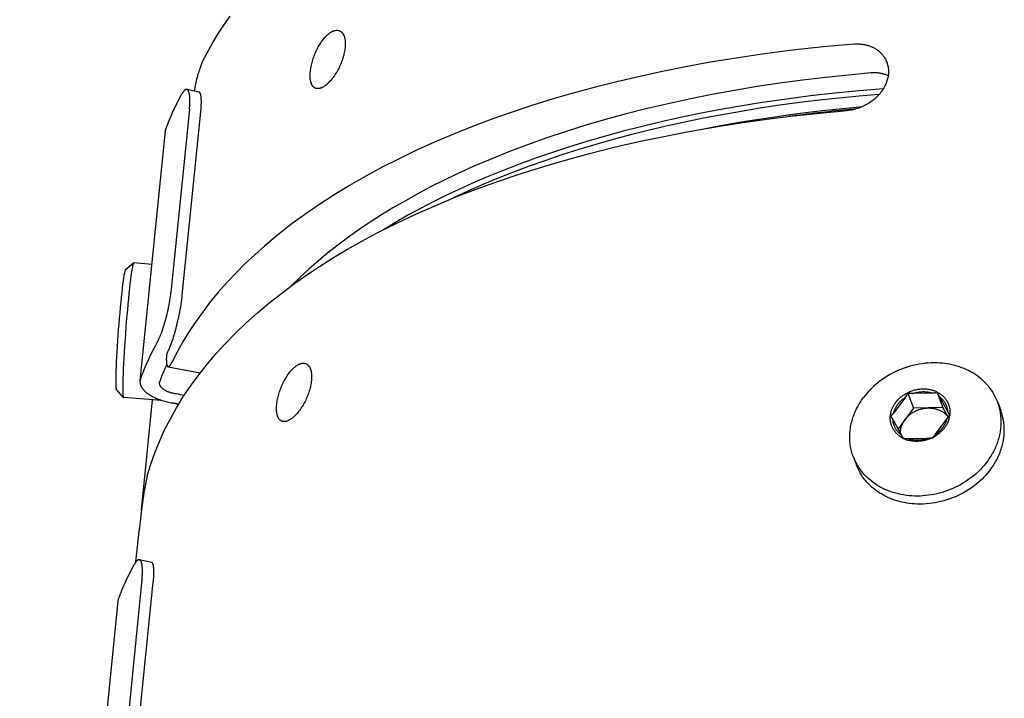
# Model space of a CAD drawing. Extents: x 0 to 1189, y 0 to 841.
# Tile 39 of 77: x 270 to 311, y 167 to 195. Entities that reach past the tile are written whole.
import ezdxf

# ---------------------------------------------------------------- set-up
doc = ezdxf.new("R2010")
doc.units = 0
doc.header["$LTSCALE"] = 65.395
doc.layers.add('mg_3d_BL7', color=7, linetype='CONTINUOUS')

# ---------------------------------------------------------------- blocks, each defined once
blk = doc.blocks.new('MG_3D_BL7', base_point=(391.459, 121.842))
at = {"layer": 'mg_3d_BL7', "color": 2, "linetype": 'CONTINUOUS'}
for p, q in [((277.823, 192.39), (277.31, 192.504)), ((277.42, 191.68), (276.653, 184.088)), ((277.123, 183.978), (277.89, 191.57)), ((275.382, 180.428), (276.428, 190.781)), ((275.103, 185.307), (274.76, 185.012)), ((275.108, 185.309), (275.103, 185.307)), ((275.108, 185.309), (275.108, 185.309)), ((275.87, 185.251), (275.108, 185.309)), ((276.532, 181.003), (277.869, 180.757)), ((274.68, 179.728), (274.386, 180.071)), ((274.68, 179.728), (274.685, 179.725)), ((276.261, 179.606), (274.685, 179.725)), ((276.883, 179.876), (276.855, 179.881)), ((307.11, 179.748), (306.625, 179.098)), ((307.209, 179.91), (307.444, 179.285)), ((308.251, 179.914), (307.412, 179.896)), ((308.429, 179.937), (308.664, 179.312)), ((308.497, 179.809), (308.477, 179.846)), ((308.519, 179.771), (308.497, 179.809)), ((308.883, 179.121), (308.519, 179.771)), ((275.429, 175.061), (275.891, 179.634)), ((276.763, 179.49), (276.735, 179.494)), ((307.444, 179.285), (306.805, 178.426)), ((308.664, 179.312), (307.444, 179.285)), ((308.886, 178.916), (308.664, 179.312)), ((310.94, 179.534), (311.066, 179.199)), ((308.361, 178.206), (308.846, 178.858)), ((308.898, 179.095), (308.883, 179.121)), ((306.584, 178.819), (306.945, 178.176)), ((306.997, 178.086), (307.003, 178.076)), ((307.224, 178.032), (308.063, 178.051)), ((304.95, 177.28), (305.076, 176.945)), ((275.203, 172.921), (275.342, 174.295)), ((275.853, 172.892), (275.341, 173.006)), ((275.45, 172.183), (271.65, 134.568)), ((272.12, 134.457), (275.92, 172.072)), ((270.38, 130.907), (274.459, 171.283))]:
    blk.add_line(p, q, dxfattribs=at)
for points in [[(277.952, 193.629), (278.155, 194.026), (278.373, 194.416), (278.603, 194.798), (278.847, 195.173), (279.102, 195.539)], [(282.433, 193.245), (282.439, 193.299), (282.447, 193.353), (282.456, 193.406), (282.466, 193.46), (282.477, 193.513), (282.49, 193.566), (282.504, 193.622), (282.52, 193.678), (282.537, 193.734), (282.555, 193.79), (282.574, 193.845), (282.594, 193.9), (282.615, 193.954), (282.638, 194.008), (282.661, 194.062), (282.686, 194.115), (282.711, 194.168), (282.738, 194.22), (282.764, 194.269), (282.791, 194.317), (282.82, 194.364), (282.849, 194.411), (282.88, 194.457), (282.911, 194.503), (282.936, 194.537), (282.962, 194.571), (282.988, 194.604), (283.015, 194.636), (283.043, 194.668), (283.072, 194.698), (283.101, 194.728), (283.127, 194.753), (283.153, 194.777), (283.18, 194.8), (283.208, 194.822), (283.236, 194.843), (283.266, 194.863), (283.296, 194.882), (283.315, 194.893), (283.335, 194.903), (283.355, 194.913), (283.375, 194.922), (283.395, 194.93), (283.416, 194.937), (283.438, 194.944), (283.459, 194.949), (283.481, 194.952), (283.5, 194.955), (283.518, 194.956), (283.537, 194.956), (283.555, 194.955), (283.574, 194.954), (283.592, 194.951), (283.61, 194.947), (283.628, 194.941), (283.645, 194.935)], [(283.645, 194.935), (283.656, 194.93), (283.666, 194.925), (283.677, 194.919), (283.687, 194.912), (283.697, 194.905), (283.707, 194.898), (283.717, 194.89), (283.726, 194.882), (283.735, 194.874), (283.743, 194.865), (283.752, 194.856), (283.76, 194.847), (283.768, 194.837), (283.776, 194.826), (283.783, 194.815), (283.79, 194.804), (283.797, 194.792), (283.804, 194.781), (283.81, 194.769), (283.815, 194.757), (283.821, 194.745), (283.826, 194.733), (283.831, 194.72), (283.835, 194.708), (283.84, 194.695), (283.846, 194.677), (283.851, 194.658), (283.856, 194.64), (283.86, 194.621), (283.864, 194.602), (283.868, 194.583), (283.871, 194.564), (283.873, 194.545), (283.876, 194.526), (283.878, 194.507), (283.879, 194.487), (283.881, 194.462), (283.882, 194.437), (283.883, 194.412), (283.883, 194.387), (283.882, 194.362), (283.882, 194.336), (283.881, 194.311), (283.879, 194.286), (283.877, 194.261), (283.875, 194.236)], [(304.969, 194.386), (303.7, 194.267), (302.434, 194.127), (301.17, 193.963), (299.909, 193.775), (298.95, 193.615), (297.994, 193.44), (297.041, 193.25), (296.091, 193.045), (295.144, 192.824), (294.258, 192.6), (293.375, 192.361), (292.497, 192.107), (291.623, 191.836), (290.755, 191.548), (289.954, 191.265), (289.159, 190.966), (288.37, 190.651), (287.588, 190.318), (286.814, 189.969), (286.11, 189.631), (285.415, 189.277), (284.728, 188.907), (284.051, 188.519), (283.385, 188.112), (282.789, 187.725), (282.204, 187.322), (281.631, 186.902), (281.071, 186.465), (280.527, 186.009), (280.125, 185.651), (279.733, 185.283), (279.352, 184.903), (278.984, 184.512), (278.627, 184.109), (278.285, 183.694), (277.984, 183.303), (277.696, 182.902), (277.423, 182.492), (277.164, 182.072), (276.922, 181.643), (276.697, 181.206)], [(304.969, 194.386), (305.01, 194.388), (305.051, 194.39), (305.092, 194.391), (305.133, 194.392), (305.174, 194.391), (305.215, 194.389), (305.255, 194.386), (305.296, 194.381), (305.337, 194.376), (305.377, 194.37), (305.412, 194.364), (305.447, 194.357), (305.482, 194.349), (305.516, 194.34), (305.55, 194.331), (305.584, 194.32), (305.618, 194.309), (305.651, 194.297), (305.684, 194.284), (305.717, 194.27), (305.749, 194.256), (305.779, 194.241), (305.809, 194.225), (305.839, 194.209), (305.868, 194.192), (305.897, 194.174), (305.925, 194.155), (305.953, 194.135), (305.98, 194.115), (306.006, 194.094), (306.032, 194.072), (306.057, 194.049), (306.081, 194.026), (306.105, 194.003), (306.127, 193.979), (306.149, 193.954), (306.17, 193.928), (306.19, 193.902), (306.209, 193.876), (306.228, 193.848), (306.246, 193.821), (306.263, 193.793), (306.279, 193.764)], [(283.875, 194.236), (283.868, 194.182), (283.861, 194.129), (283.851, 194.076), (283.841, 194.023), (283.829, 193.97), (283.816, 193.917), (283.8, 193.861), (283.784, 193.806), (283.766, 193.751), (283.747, 193.696), (283.727, 193.642), (283.705, 193.588), (283.683, 193.534), (283.659, 193.481), (283.634, 193.428), (283.608, 193.375), (283.581, 193.323), (283.553, 193.272), (283.526, 193.224), (283.497, 193.177), (283.468, 193.13), (283.437, 193.084), (283.406, 193.038), (283.373, 192.993), (283.343, 192.954), (283.312, 192.916), (283.28, 192.878), (283.247, 192.841), (283.213, 192.805), (283.178, 192.77), (283.152, 192.745), (283.126, 192.721), (283.099, 192.698), (283.071, 192.676), (283.042, 192.655), (283.013, 192.635), (282.983, 192.616), (282.96, 192.603), (282.937, 192.59), (282.914, 192.579), (282.89, 192.568), (282.868, 192.56), (282.846, 192.553), (282.824, 192.546), (282.801, 192.542), (282.784, 192.539), (282.766, 192.537), (282.749, 192.536), (282.731, 192.536), (282.713, 192.537), (282.696, 192.54), (282.678, 192.543), (282.661, 192.547), (282.645, 192.553)], [(277.952, 193.629), (277.938, 193.599), (277.924, 193.568), (277.911, 193.537), (277.899, 193.507), (277.886, 193.475), (277.875, 193.444), (277.863, 193.413), (277.844, 193.357), (277.825, 193.301), (277.807, 193.245), (277.79, 193.189), (277.774, 193.132), (277.755, 193.063), (277.736, 192.994), (277.719, 192.925), (277.702, 192.856), (277.685, 192.786), (277.669, 192.717), (277.654, 192.647), (277.639, 192.577), (277.625, 192.507), (277.611, 192.437)], [(306.279, 193.764), (306.298, 193.726), (306.316, 193.686), (306.333, 193.647), (306.348, 193.606), (306.361, 193.565), (306.373, 193.523), (306.383, 193.481), (306.391, 193.439), (306.398, 193.395), (306.403, 193.35), (306.406, 193.306), (306.408, 193.262), (306.408, 193.217), (306.406, 193.173), (306.403, 193.128), (306.398, 193.084), (306.391, 193.038), (306.382, 192.992), (306.372, 192.946), (306.36, 192.901), (306.347, 192.856), (306.332, 192.812), (306.315, 192.768), (306.297, 192.725), (306.274, 192.674), (306.249, 192.624), (306.222, 192.575), (306.194, 192.526), (306.164, 192.479), (306.132, 192.433), (306.098, 192.387), (306.062, 192.341), (306.024, 192.296), (305.985, 192.253), (305.944, 192.21), (305.902, 192.169), (305.859, 192.13), (305.814, 192.091), (305.768, 192.054), (305.721, 192.018), (305.673, 191.984), (305.624, 191.951), (305.574, 191.919), (305.523, 191.889), (305.472, 191.86), (305.415, 191.831), (305.358, 191.803), (305.3, 191.778), (305.241, 191.754), (305.182, 191.732), (305.122, 191.712), (305.061, 191.693), (305, 191.677), (304.939, 191.662), (304.877, 191.65), (304.815, 191.639), (304.753, 191.631), (304.69, 191.625)], [(305.696, 193.187), (304.746, 193.101), (303.798, 193.001), (302.851, 192.887), (301.905, 192.76), (300.962, 192.618), (300.021, 192.461), (299.083, 192.289), (298.148, 192.102), (297.273, 191.912), (296.401, 191.707), (295.533, 191.488), (294.67, 191.253), (293.855, 191.015), (293.045, 190.762), (292.239, 190.494), (291.44, 190.21), (290.693, 189.927), (289.953, 189.629), (289.219, 189.315), (288.492, 188.985), (287.955, 188.727), (287.422, 188.459), (286.895, 188.18), (286.374, 187.891), (285.859, 187.591), (285.387, 187.302), (284.921, 187.003), (284.462, 186.694), (284.011, 186.374), (283.567, 186.043), (283.165, 185.726), (282.77, 185.4), (282.385, 185.063), (282.009, 184.715), (281.643, 184.358)], [(282.645, 192.553), (282.635, 192.557), (282.626, 192.562), (282.616, 192.567), (282.607, 192.572), (282.598, 192.578), (282.59, 192.584), (282.581, 192.591), (282.573, 192.598), (282.565, 192.605), (282.557, 192.612), (282.55, 192.62), (282.543, 192.628), (282.536, 192.636), (282.528, 192.646), (282.52, 192.657), (282.513, 192.668), (282.507, 192.679), (282.5, 192.69), (282.494, 192.701), (282.489, 192.713), (282.484, 192.725), (282.479, 192.736), (282.474, 192.748), (282.47, 192.761), (282.465, 192.773), (282.462, 192.785), (282.456, 192.803), (282.451, 192.822), (282.447, 192.841), (282.443, 192.859), (282.44, 192.878), (282.436, 192.897), (282.434, 192.916), (282.431, 192.935), (282.43, 192.954), (282.428, 192.973), (282.427, 192.992), (282.425, 193.017), (282.424, 193.042), (282.424, 193.068), (282.424, 193.093), (282.425, 193.118), (282.426, 193.144), (282.427, 193.169), (282.429, 193.194), (282.431, 193.22), (282.433, 193.245)], [(306.396, 193.071), (306.373, 193.081), (306.35, 193.091), (306.327, 193.1), (306.304, 193.109), (306.28, 193.118), (306.256, 193.126), (306.233, 193.133), (306.209, 193.14), (306.184, 193.147), (306.16, 193.153), (306.136, 193.159), (306.111, 193.164), (306.087, 193.169), (306.062, 193.173), (306.036, 193.177), (306.01, 193.181), (305.984, 193.184), (305.958, 193.187), (305.932, 193.189), (305.905, 193.19), (305.879, 193.192), (305.853, 193.192), (305.827, 193.193), (305.801, 193.192), (305.774, 193.192), (305.748, 193.191), (305.722, 193.189), (305.696, 193.187)], [(277.31, 192.504), (277.307, 192.505), (277.303, 192.505), (277.3, 192.505), (277.296, 192.505), (277.293, 192.505), (277.289, 192.505), (277.286, 192.505), (277.282, 192.504), (277.279, 192.503), (277.275, 192.503), (277.272, 192.502), (277.268, 192.5), (277.265, 192.499), (277.26, 192.497), (277.256, 192.495), (277.252, 192.493), (277.248, 192.491), (277.244, 192.489), (277.24, 192.486), (277.236, 192.483), (277.233, 192.481), (277.229, 192.478), (277.225, 192.475), (277.222, 192.472), (277.218, 192.469), (277.215, 192.465), (277.209, 192.46), (277.203, 192.454), (277.197, 192.448), (277.192, 192.442), (277.187, 192.436), (277.181, 192.43), (277.176, 192.423), (277.171, 192.417), (277.166, 192.41), (277.161, 192.404), (277.155, 192.394), (277.148, 192.385), (277.142, 192.375), (277.135, 192.365), (277.129, 192.355), (277.123, 192.345), (277.117, 192.335), (277.112, 192.325), (277.106, 192.315)], [(277.42, 191.68), (277.424, 191.721), (277.428, 191.762), (277.431, 191.803), (277.434, 191.845), (277.436, 191.886), (277.438, 191.927), (277.439, 191.968), (277.44, 192.009), (277.44, 192.035), (277.44, 192.061), (277.439, 192.086), (277.439, 192.112), (277.438, 192.138), (277.436, 192.163), (277.434, 192.189), (277.432, 192.215), (277.429, 192.241), (277.426, 192.266), (277.423, 192.286), (277.419, 192.305), (277.416, 192.324), (277.412, 192.343), (277.407, 192.362), (277.404, 192.373), (277.401, 192.383), (277.398, 192.394), (277.394, 192.404), (277.39, 192.414), (277.386, 192.424), (277.381, 192.435), (277.378, 192.441), (277.375, 192.446), (277.372, 192.452), (277.368, 192.458), (277.364, 192.463), (277.36, 192.468), (277.356, 192.473), (277.352, 192.478), (277.347, 192.483), (277.343, 192.487), (277.338, 192.491), (277.333, 192.495), (277.328, 192.498), (277.322, 192.5), (277.316, 192.502), (277.31, 192.504)], [(277.89, 191.57), (277.894, 191.617), (277.899, 191.664), (277.902, 191.711), (277.906, 191.758), (277.909, 191.805), (277.911, 191.852), (277.912, 191.899), (277.913, 191.934), (277.914, 191.969), (277.914, 192.003), (277.913, 192.038), (277.913, 192.062), (277.912, 192.085), (277.911, 192.109), (277.909, 192.132), (277.907, 192.156), (277.906, 192.176), (277.903, 192.195), (277.901, 192.214), (277.898, 192.233), (277.895, 192.252), (277.893, 192.262), (277.891, 192.272), (277.889, 192.282), (277.886, 192.292), (277.883, 192.303), (277.88, 192.313), (277.876, 192.324), (277.874, 192.329), (277.872, 192.334), (277.87, 192.34), (277.867, 192.345), (277.865, 192.35), (277.862, 192.356), (277.859, 192.361), (277.856, 192.365), (277.853, 192.37), (277.849, 192.374), (277.845, 192.378), (277.841, 192.381), (277.837, 192.384), (277.833, 192.387), (277.828, 192.389), (277.823, 192.39)], [(306.197, 192.532), (305.19, 192.448), (304.183, 192.349), (303.179, 192.235), (302.176, 192.106), (301.175, 191.96), (300.176, 191.798), (299.375, 191.656), (298.576, 191.502), (297.779, 191.337), (296.984, 191.16), (296.193, 190.971), (295.404, 190.77), (294.619, 190.555), (293.9, 190.347), (293.185, 190.126), (292.473, 189.894), (291.766, 189.65), (291.063, 189.392), (290.364, 189.121), (289.672, 188.837), (289.129, 188.602), (288.59, 188.358), (288.056, 188.105), (287.526, 187.842), (287.002, 187.569), (286.483, 187.286), (285.971, 186.992), (285.465, 186.687)], [(276.451, 190.877), (276.484, 190.969), (276.519, 191.06), (276.554, 191.151), (276.59, 191.241), (276.632, 191.341), (276.674, 191.441), (276.718, 191.54), (276.763, 191.639), (276.809, 191.737), (276.856, 191.835), (276.904, 191.932), (276.953, 192.029), (277.003, 192.125), (277.054, 192.22), (277.106, 192.315)], [(306.023, 192.298), (305.196, 192.228), (304.369, 192.147), (303.544, 192.057), (302.72, 191.955), (301.897, 191.844), (301.075, 191.721), (300.295, 191.594), (299.516, 191.456), (298.74, 191.308), (297.965, 191.15), (297.193, 190.98), (296.424, 190.798), (295.704, 190.618), (294.988, 190.426), (294.274, 190.224), (293.563, 190.01), (292.856, 189.785), (292.153, 189.547), (291.506, 189.316), (290.862, 189.075), (290.224, 188.821), (289.59, 188.557), (288.961, 188.28), (288.338, 187.99)], [(275.67, 176.479), (275.817, 176.964), (275.985, 177.442), (276.174, 177.912), (276.391, 178.387), (276.627, 178.853), (276.883, 179.308), (277.176, 179.781), (277.488, 180.242), (277.817, 180.691), (278.164, 181.127), (278.526, 181.551), (278.901, 181.963), (279.333, 182.403), (279.778, 182.829), (280.237, 183.24), (280.709, 183.636), (281.192, 184.019), (281.685, 184.389), (282.244, 184.784), (282.813, 185.164), (283.392, 185.529), (283.98, 185.879), (284.575, 186.216), (285.179, 186.539), (285.987, 186.947), (286.805, 187.333), (287.633, 187.698), (288.469, 188.044), (289.313, 188.37), (290.239, 188.705), (291.172, 189.019), (292.112, 189.314), (293.057, 189.589), (294.007, 189.847), (295.031, 190.103), (296.059, 190.339), (297.091, 190.557), (298.127, 190.757), (299.167, 190.939), (300.267, 191.112), (301.37, 191.267), (302.475, 191.404), (303.582, 191.523), (304.69, 191.625)], [(298.684, 190.857), (299.221, 190.961), (299.759, 191.06), (300.298, 191.154), (300.856, 191.246), (301.415, 191.332), (301.975, 191.414), (302.535, 191.49), (303.096, 191.562), (303.658, 191.628), (304.22, 191.69), (304.782, 191.747), (305.345, 191.799)], [(276.428, 190.781), (276.429, 190.786), (276.43, 190.792), (276.43, 190.797), (276.431, 190.802), (276.432, 190.808), (276.433, 190.813), (276.434, 190.819), (276.435, 190.824), (276.436, 190.83), (276.438, 190.835), (276.439, 190.84), (276.441, 190.846), (276.442, 190.851), (276.444, 190.856), (276.445, 190.862), (276.447, 190.867), (276.449, 190.872), (276.451, 190.877)], [(274.76, 185.012), (274.755, 185.006), (274.751, 184.999), (274.749, 184.991), (274.741, 184.97), (274.735, 184.948), (274.727, 184.916), (274.72, 184.883), (274.704, 184.797), (274.687, 184.69), (274.668, 184.564), (274.648, 184.411), (274.63, 184.257), (274.609, 184.073), (274.589, 183.888), (274.568, 183.679), (274.548, 183.47), (274.527, 183.244), (274.508, 183.018), (274.488, 182.784), (274.47, 182.549), (274.453, 182.315), (274.437, 182.08), (274.422, 181.854), (274.408, 181.627), (274.396, 181.418), (274.386, 181.208), (274.378, 181.022), (274.37, 180.837), (274.366, 180.682), (274.363, 180.528), (274.362, 180.4), (274.363, 180.292), (274.366, 180.204), (274.368, 180.171), (274.371, 180.138), (274.374, 180.116), (274.377, 180.093), (274.379, 180.085), (274.382, 180.078), (274.386, 180.071)], [(275.085, 185.27), (275.072, 185.227), (275.062, 185.184), (275.053, 185.14), (275.034, 185.031), (275.016, 184.922), (274.995, 184.773), (274.976, 184.624), (274.953, 184.44), (274.932, 184.255), (274.91, 184.042), (274.888, 183.829), (274.865, 183.594), (274.844, 183.358), (274.815, 183.022), (274.787, 182.686), (274.762, 182.35), (274.727, 181.846), (274.712, 181.605), (274.698, 181.364), (274.686, 181.142), (274.676, 180.92), (274.667, 180.725), (274.66, 180.53), (274.656, 180.368), (274.653, 180.206), (274.653, 180.073), (274.654, 179.96), (274.658, 179.868), (274.66, 179.833), (274.663, 179.798), (274.666, 179.775), (274.671, 179.752), (274.673, 179.743), (274.676, 179.735), (274.68, 179.728)], [(275.103, 185.307), (275.102, 185.306), (275.102, 185.306), (275.101, 185.305), (275.1, 185.304), (275.1, 185.304), (275.099, 185.303), (275.099, 185.303), (275.098, 185.302), (275.098, 185.301), (275.098, 185.301), (275.097, 185.3), (275.097, 185.299), (275.096, 185.298), (275.096, 185.298), (275.096, 185.297), (275.095, 185.296), (275.095, 185.296), (275.094, 185.295), (275.094, 185.294), (275.093, 185.292), (275.092, 185.29), (275.091, 185.288), (275.091, 185.286), (275.09, 185.284), (275.089, 185.282), (275.088, 185.28), (275.087, 185.278), (275.087, 185.276), (275.086, 185.274), (275.085, 185.272), (275.085, 185.27)], [(276.06, 181.962), (276.083, 182.005), (276.104, 182.047), (276.125, 182.091), (276.145, 182.134), (276.169, 182.188), (276.191, 182.242), (276.213, 182.297), (276.235, 182.351), (276.268, 182.44), (276.299, 182.529), (276.329, 182.619), (276.358, 182.709), (276.386, 182.799), (276.413, 182.89), (276.441, 182.991), (276.468, 183.092), (276.493, 183.193), (276.518, 183.295), (276.54, 183.397), (276.562, 183.5), (276.578, 183.583), (276.594, 183.667), (276.608, 183.751), (276.621, 183.835), (276.633, 183.919), (276.644, 184.004), (276.653, 184.088)], [(276.618, 181.845), (276.636, 181.888), (276.654, 181.932), (276.671, 181.976), (276.687, 182.02), (276.713, 182.092), (276.738, 182.166), (276.761, 182.239), (276.789, 182.329), (276.815, 182.419), (276.841, 182.51), (276.865, 182.6), (276.888, 182.691), (276.911, 182.782), (276.94, 182.904), (276.967, 183.025), (276.993, 183.147), (277.017, 183.27), (277.04, 183.393), (277.056, 183.49), (277.072, 183.587), (277.087, 183.685), (277.1, 183.782), (277.112, 183.88), (277.123, 183.978)], [(275.405, 180.525), (275.438, 180.616), (275.473, 180.707), (275.508, 180.798), (275.544, 180.889), (275.586, 180.989), (275.629, 181.088), (275.672, 181.187), (275.717, 181.286), (275.763, 181.384), (275.81, 181.482), (275.858, 181.579), (275.907, 181.676), (275.957, 181.772), (276.008, 181.867), (276.06, 181.962)], [(276.466, 181.487), (276.465, 181.459), (276.463, 181.43), (276.463, 181.401), (276.462, 181.372), (276.461, 181.344), (276.461, 181.315), (276.462, 181.286), (276.462, 181.266), (276.463, 181.245), (276.464, 181.225), (276.465, 181.204), (276.466, 181.19), (276.467, 181.177), (276.468, 181.163), (276.47, 181.149), (276.471, 181.136), (276.473, 181.124), (276.475, 181.113), (276.477, 181.102), (276.479, 181.092), (276.481, 181.081), (276.483, 181.075), (276.484, 181.069), (276.486, 181.063), (276.488, 181.058), (276.49, 181.052), (276.492, 181.046), (276.495, 181.04), (276.496, 181.037), (276.498, 181.034), (276.5, 181.031), (276.501, 181.028), (276.503, 181.025), (276.505, 181.022), (276.508, 181.019), (276.51, 181.017), (276.512, 181.014), (276.515, 181.012), (276.517, 181.01), (276.52, 181.008), (276.523, 181.006), (276.525, 181.005), (276.529, 181.004), (276.532, 181.003)], [(276.532, 181.003), (276.534, 181.003), (276.537, 181.003), (276.539, 181.003), (276.541, 181.003), (276.544, 181.003), (276.546, 181.004), (276.549, 181.005), (276.551, 181.005), (276.554, 181.006), (276.556, 181.007), (276.558, 181.008), (276.561, 181.009), (276.563, 181.011), (276.565, 181.012), (276.569, 181.014), (276.572, 181.017), (276.576, 181.019), (276.579, 181.022), (276.582, 181.025), (276.585, 181.028), (276.588, 181.031), (276.591, 181.034), (276.594, 181.037), (276.596, 181.04), (276.599, 181.043), (276.602, 181.046), (276.604, 181.049), (276.61, 181.057), (276.616, 181.065), (276.622, 181.073), (276.628, 181.081), (276.633, 181.089), (276.638, 181.098), (276.644, 181.106), (276.649, 181.114), (276.655, 181.126), (276.662, 181.137), (276.668, 181.148), (276.674, 181.159), (276.68, 181.171), (276.686, 181.182), (276.692, 181.194), (276.697, 181.206)], [(281.039, 179.441), (281.045, 179.495), (281.052, 179.549), (281.061, 179.603), (281.071, 179.656), (281.083, 179.709), (281.095, 179.762), (281.11, 179.819), (281.125, 179.875), (281.142, 179.931), (281.16, 179.986), (281.179, 180.041), (281.2, 180.096), (281.221, 180.151), (281.243, 180.205), (281.267, 180.258), (281.291, 180.312), (281.317, 180.364), (281.344, 180.416), (281.37, 180.465), (281.397, 180.513), (281.425, 180.561), (281.455, 180.608), (281.485, 180.654), (281.517, 180.699), (281.541, 180.733), (281.567, 180.767), (281.593, 180.8), (281.62, 180.832), (281.648, 180.864), (281.677, 180.895), (281.707, 180.925), (281.732, 180.949), (281.759, 180.973), (281.786, 180.996), (281.813, 181.018), (281.842, 181.039), (281.871, 181.059), (281.901, 181.078), (281.92, 181.089), (281.94, 181.1), (281.96, 181.109), (281.98, 181.118), (282.001, 181.127), (282.022, 181.134), (282.043, 181.14), (282.065, 181.145), (282.087, 181.149), (282.105, 181.151), (282.124, 181.152), (282.142, 181.152), (282.161, 181.152), (282.179, 181.15), (282.198, 181.147), (282.215, 181.143), (282.233, 181.138), (282.25, 181.131)], [(282.25, 181.131), (282.261, 181.126), (282.272, 181.121), (282.282, 181.115), (282.293, 181.109), (282.303, 181.102), (282.313, 181.094), (282.322, 181.087), (282.331, 181.079), (282.34, 181.07), (282.349, 181.062), (282.357, 181.053), (282.365, 181.043), (282.373, 181.033), (282.381, 181.022), (282.389, 181.011), (282.396, 181), (282.403, 180.989), (282.409, 180.977), (282.415, 180.965), (282.421, 180.953), (282.426, 180.941), (282.432, 180.929), (282.436, 180.916), (282.441, 180.904), (282.445, 180.891), (282.451, 180.873), (282.456, 180.855), (282.461, 180.836), (282.466, 180.817), (282.47, 180.798), (282.473, 180.779), (282.476, 180.76), (282.479, 180.741), (282.481, 180.722), (282.483, 180.703), (282.485, 180.684), (282.486, 180.659), (282.488, 180.633), (282.488, 180.608), (282.488, 180.583), (282.488, 180.558), (282.487, 180.533), (282.486, 180.508), (282.484, 180.482), (282.482, 180.457), (282.48, 180.432)], [(310.94, 179.534), (310.905, 179.621), (310.867, 179.707), (310.825, 179.791), (310.779, 179.873), (310.73, 179.953), (310.678, 180.032), (310.623, 180.108), (310.565, 180.182), (310.502, 180.256), (310.436, 180.327), (310.368, 180.395), (310.297, 180.461), (310.223, 180.523), (310.147, 180.583), (310.069, 180.64), (309.989, 180.694), (309.903, 180.748), (309.816, 180.798), (309.726, 180.845), (309.635, 180.888), (309.542, 180.929), (309.448, 180.966), (309.353, 181), (309.257, 181.031), (309.155, 181.06), (309.052, 181.085), (308.949, 181.107), (308.844, 181.126), (308.74, 181.141), (308.634, 181.153), (308.529, 181.161), (308.423, 181.167), (308.298, 181.169), (308.173, 181.166), (308.048, 181.16), (307.924, 181.149), (307.8, 181.134), (307.676, 181.114), (307.554, 181.091), (307.43, 181.062), (307.307, 181.03), (307.186, 180.994), (307.065, 180.954), (306.947, 180.909), (306.829, 180.861), (306.714, 180.809), (306.601, 180.753), (306.49, 180.694), (306.381, 180.631), (306.274, 180.564), (306.17, 180.494), (306.068, 180.42), (305.968, 180.343), (305.886, 180.274), (305.806, 180.203), (305.727, 180.13), (305.652, 180.054), (305.578, 179.976), (305.508, 179.896), (305.44, 179.813), (305.374, 179.728)], [(275.382, 180.428), (275.383, 180.433), (275.384, 180.439), (275.384, 180.444), (275.385, 180.45), (275.386, 180.455), (275.387, 180.461), (275.388, 180.466), (275.389, 180.471), (275.391, 180.477), (275.392, 180.482), (275.393, 180.488), (275.395, 180.493), (275.396, 180.498), (275.398, 180.504), (275.399, 180.509), (275.401, 180.514), (275.403, 180.519), (275.405, 180.525)], [(276.735, 179.494), (276.679, 179.503), (276.623, 179.513), (276.568, 179.524), (276.512, 179.536), (276.457, 179.549), (276.402, 179.564), (276.347, 179.579), (276.293, 179.595), (276.239, 179.613), (276.185, 179.632), (276.146, 179.646), (276.107, 179.661), (276.069, 179.677), (276.03, 179.694), (275.992, 179.711), (275.955, 179.729), (275.918, 179.748), (275.881, 179.767), (275.845, 179.788), (275.809, 179.809), (275.774, 179.831), (275.74, 179.854), (275.711, 179.875), (275.683, 179.896), (275.655, 179.918), (275.628, 179.941), (275.602, 179.964), (275.576, 179.989), (275.558, 180.007), (275.54, 180.027), (275.523, 180.047), (275.506, 180.067), (275.49, 180.088), (275.474, 180.11), (275.46, 180.132), (275.448, 180.152), (275.437, 180.172), (275.427, 180.193), (275.417, 180.214), (275.409, 180.236), (275.401, 180.258), (275.395, 180.28), (275.39, 180.301), (275.386, 180.322), (275.383, 180.343), (275.381, 180.364), (275.381, 180.385), (275.381, 180.407), (275.382, 180.428)], [(276.855, 179.881), (276.827, 179.885), (276.799, 179.89), (276.771, 179.896), (276.743, 179.902), (276.716, 179.908), (276.688, 179.915), (276.661, 179.923), (276.634, 179.931), (276.607, 179.94), (276.58, 179.949), (276.56, 179.957), (276.541, 179.964), (276.521, 179.972), (276.502, 179.98), (276.483, 179.989), (276.465, 179.998), (276.446, 180.007), (276.428, 180.017), (276.41, 180.027), (276.392, 180.038), (276.374, 180.049), (276.357, 180.061), (276.343, 180.071), (276.329, 180.081), (276.315, 180.092), (276.301, 180.104), (276.288, 180.116), (276.275, 180.128), (276.266, 180.137), (276.257, 180.147), (276.248, 180.157), (276.24, 180.167), (276.232, 180.178), (276.224, 180.188), (276.217, 180.2), (276.211, 180.209), (276.206, 180.22), (276.2, 180.23), (276.196, 180.241), (276.191, 180.251), (276.188, 180.262), (276.185, 180.274), (276.182, 180.284), (276.18, 180.294), (276.179, 180.305), (276.178, 180.316), (276.177, 180.326), (276.178, 180.337), (276.178, 180.347)], [(276.178, 180.347), (276.179, 180.35), (276.179, 180.353), (276.179, 180.356), (276.18, 180.358), (276.18, 180.361), (276.181, 180.364), (276.181, 180.367), (276.182, 180.369), (276.182, 180.372), (276.183, 180.375), (276.184, 180.377), (276.185, 180.38), (276.185, 180.383), (276.186, 180.385), (276.187, 180.388), (276.188, 180.391), (276.189, 180.393), (276.19, 180.396)], [(282.48, 180.432), (282.474, 180.379), (282.466, 180.325), (282.457, 180.272), (282.446, 180.219), (282.434, 180.166), (282.421, 180.114), (282.406, 180.058), (282.389, 180.002), (282.371, 179.947), (282.352, 179.892), (282.332, 179.838), (282.311, 179.784), (282.288, 179.73), (282.265, 179.677), (282.24, 179.624), (282.214, 179.572), (282.187, 179.52), (282.159, 179.469), (282.131, 179.42), (282.103, 179.373), (282.073, 179.326), (282.043, 179.28), (282.011, 179.234), (281.978, 179.19), (281.948, 179.15), (281.917, 179.112), (281.885, 179.074), (281.853, 179.037), (281.819, 179.001), (281.784, 178.966), (281.758, 178.942), (281.731, 178.918), (281.704, 178.895), (281.676, 178.872), (281.648, 178.851), (281.619, 178.831), (281.589, 178.812), (281.566, 178.799), (281.543, 178.787), (281.519, 178.775), (281.495, 178.765), (281.474, 178.756), (281.452, 178.749), (281.43, 178.743), (281.407, 178.738), (281.389, 178.735), (281.372, 178.733), (281.354, 178.732), (281.336, 178.733), (281.319, 178.734), (281.301, 178.736), (281.284, 178.739), (281.267, 178.744), (281.251, 178.749)], [(306.707, 179.523), (306.732, 179.555), (306.757, 179.585), (306.783, 179.615), (306.811, 179.645), (306.839, 179.673), (306.868, 179.701), (306.897, 179.728), (306.928, 179.754), (306.959, 179.779), (306.991, 179.803), (307.024, 179.827), (307.057, 179.849), (307.095, 179.873), (307.134, 179.896), (307.173, 179.918), (307.213, 179.938), (307.254, 179.958), (307.295, 179.976), (307.337, 179.992), (307.379, 180.008), (307.422, 180.022), (307.465, 180.035), (307.508, 180.047), (307.548, 180.056), (307.588, 180.064), (307.628, 180.072), (307.669, 180.078), (307.709, 180.083), (307.75, 180.086), (307.79, 180.089), (307.83, 180.091), (307.871, 180.091), (307.911, 180.09), (307.951, 180.088), (307.991, 180.085), (308.03, 180.081), (308.068, 180.075), (308.106, 180.069), (308.144, 180.061), (308.181, 180.052), (308.219, 180.042), (308.256, 180.031), (308.292, 180.019), (308.328, 180.005), (308.364, 179.991), (308.399, 179.975), (308.434, 179.958)], [(304.95, 177.28), (304.929, 177.339), (304.909, 177.397), (304.892, 177.457), (304.875, 177.517), (304.861, 177.577), (304.848, 177.638), (304.837, 177.699), (304.827, 177.761), (304.819, 177.822), (304.813, 177.884), (304.808, 177.947), (304.805, 178.011), (304.803, 178.074), (304.804, 178.138), (304.806, 178.201), (304.809, 178.264), (304.815, 178.327), (304.821, 178.39), (304.83, 178.453), (304.84, 178.516), (304.852, 178.58), (304.866, 178.644), (304.881, 178.708), (304.898, 178.771), (304.916, 178.834), (304.936, 178.897), (304.958, 178.959), (304.98, 179.02), (305.005, 179.081), (305.031, 179.141), (305.059, 179.203), (305.089, 179.265), (305.12, 179.326), (305.152, 179.386), (305.186, 179.445), (305.221, 179.503), (305.258, 179.561), (305.295, 179.618), (305.334, 179.673), (305.374, 179.728)], [(306.625, 179.098), (306.632, 179.121), (306.639, 179.143), (306.646, 179.165), (306.654, 179.187), (306.663, 179.208), (306.672, 179.23), (306.681, 179.251), (306.691, 179.272), (306.701, 179.293), (306.712, 179.314), (306.724, 179.334), (306.735, 179.355), (306.747, 179.375), (306.76, 179.394), (306.773, 179.414), (306.786, 179.433), (306.8, 179.452), (306.816, 179.473), (306.833, 179.494), (306.849, 179.514), (306.867, 179.534), (306.884, 179.553), (306.903, 179.572), (306.921, 179.591), (306.94, 179.609), (306.959, 179.627), (306.979, 179.644), (306.999, 179.661), (307.019, 179.678), (307.04, 179.694), (307.061, 179.71), (307.082, 179.725), (307.103, 179.74)], [(307.209, 179.91), (307.206, 179.903), (307.202, 179.895), (307.198, 179.887), (307.194, 179.88), (307.19, 179.872), (307.186, 179.865), (307.181, 179.855), (307.175, 179.846), (307.17, 179.837), (307.164, 179.828), (307.158, 179.819), (307.153, 179.81), (307.147, 179.801), (307.141, 179.792), (307.135, 179.783), (307.129, 179.774), (307.122, 179.766), (307.116, 179.757), (307.11, 179.748)], [(307.412, 179.896), (307.4, 179.896), (307.387, 179.895), (307.374, 179.895), (307.362, 179.896), (307.353, 179.896), (307.345, 179.896), (307.336, 179.896), (307.328, 179.896), (307.319, 179.897), (307.31, 179.897), (307.302, 179.898), (307.293, 179.898), (307.285, 179.899), (307.276, 179.9), (307.268, 179.901), (307.26, 179.902), (307.251, 179.903), (307.243, 179.904), (307.234, 179.905), (307.226, 179.907), (307.218, 179.909), (307.209, 179.91)], [(307.412, 179.896), (307.439, 179.905), (307.466, 179.914), (307.494, 179.922), (307.521, 179.93), (307.549, 179.937), (307.577, 179.943), (307.605, 179.949), (307.633, 179.954), (307.662, 179.959), (307.69, 179.963), (307.718, 179.966), (307.747, 179.969), (307.776, 179.971), (307.804, 179.973), (307.833, 179.974), (307.859, 179.974), (307.885, 179.974), (307.911, 179.973), (307.937, 179.972), (307.962, 179.97), (307.988, 179.968), (308.014, 179.965), (308.04, 179.961), (308.065, 179.957), (308.091, 179.953), (308.116, 179.948), (308.141, 179.942), (308.166, 179.936), (308.191, 179.929), (308.216, 179.922), (308.24, 179.914)], [(308.429, 179.937), (308.423, 179.935), (308.417, 179.933), (308.411, 179.932), (308.405, 179.93), (308.399, 179.929), (308.393, 179.928), (308.387, 179.927), (308.381, 179.925), (308.375, 179.924), (308.369, 179.923), (308.363, 179.923), (308.357, 179.922), (308.351, 179.921), (308.345, 179.92), (308.339, 179.92), (308.328, 179.919), (308.317, 179.918), (308.306, 179.917), (308.295, 179.916), (308.284, 179.915), (308.273, 179.915), (308.262, 179.914), (308.251, 179.914)], [(308.477, 179.846), (308.458, 179.882), (308.448, 179.9), (308.438, 179.919), (308.429, 179.937)], [(308.434, 179.958), (308.458, 179.945), (308.483, 179.931), (308.507, 179.917), (308.531, 179.901), (308.554, 179.886), (308.577, 179.869), (308.6, 179.852), (308.622, 179.834), (308.644, 179.816), (308.665, 179.797), (308.685, 179.778), (308.704, 179.758), (308.723, 179.738), (308.741, 179.718), (308.758, 179.697), (308.775, 179.675), (308.792, 179.653), (308.807, 179.631), (308.822, 179.608), (308.836, 179.585), (308.85, 179.561), (308.862, 179.537), (308.874, 179.513), (308.885, 179.488), (308.896, 179.463), (308.905, 179.438), (308.914, 179.413), (308.922, 179.387), (308.93, 179.361), (308.936, 179.335), (308.942, 179.308), (308.947, 179.282), (308.951, 179.255), (308.955, 179.228), (308.957, 179.2), (308.959, 179.173), (308.96, 179.145), (308.96, 179.118), (308.96, 179.09), (308.958, 179.063), (308.956, 179.035), (308.953, 179.008), (308.949, 178.981), (308.945, 178.954)], [(308.869, 179.147), (308.867, 179.167), (308.865, 179.187), (308.862, 179.207), (308.859, 179.227), (308.855, 179.247), (308.851, 179.267), (308.847, 179.287), (308.842, 179.307), (308.836, 179.326), (308.83, 179.346), (308.823, 179.365), (308.817, 179.384), (308.809, 179.403), (308.801, 179.422), (308.793, 179.44), (308.784, 179.459), (308.775, 179.477), (308.765, 179.495), (308.755, 179.513), (308.744, 179.531), (308.732, 179.548), (308.721, 179.565), (308.709, 179.582), (308.696, 179.598), (308.683, 179.615), (308.67, 179.631), (308.656, 179.646), (308.642, 179.661), (308.628, 179.676), (308.613, 179.691), (308.598, 179.705), (308.583, 179.719), (308.567, 179.732), (308.551, 179.746), (308.535, 179.758), (308.519, 179.771)], [(276.967, 179.445), (276.957, 179.448), (276.947, 179.45), (276.938, 179.453), (276.928, 179.456), (276.916, 179.459), (276.904, 179.462), (276.891, 179.465), (276.879, 179.468), (276.867, 179.47), (276.855, 179.473), (276.843, 179.476), (276.831, 179.478), (276.818, 179.48), (276.806, 179.483)], [(281.251, 178.749), (281.241, 178.754), (281.231, 178.758), (281.222, 178.763), (281.213, 178.769), (281.204, 178.774), (281.195, 178.781), (281.187, 178.787), (281.178, 178.794), (281.17, 178.801), (281.163, 178.809), (281.155, 178.816), (281.148, 178.824), (281.141, 178.833), (281.133, 178.843), (281.126, 178.853), (281.119, 178.864), (281.112, 178.875), (281.106, 178.886), (281.1, 178.898), (281.094, 178.909), (281.089, 178.921), (281.084, 178.933), (281.079, 178.945), (281.075, 178.957), (281.071, 178.969), (281.067, 178.981), (281.062, 179), (281.057, 179.018), (281.052, 179.037), (281.049, 179.056), (281.045, 179.074), (281.042, 179.093), (281.039, 179.112), (281.037, 179.131), (281.035, 179.15), (281.033, 179.169), (281.032, 179.188), (281.031, 179.213), (281.03, 179.239), (281.03, 179.264), (281.03, 179.289), (281.03, 179.315), (281.031, 179.34), (281.032, 179.365), (281.034, 179.391), (281.036, 179.416), (281.039, 179.441)], [(306.483, 178.915), (306.484, 178.936), (306.485, 178.958), (306.487, 178.979), (306.49, 179), (306.493, 179.021), (306.496, 179.042), (306.5, 179.063), (306.504, 179.084), (306.509, 179.105), (306.514, 179.126), (306.52, 179.147), (306.526, 179.167), (306.532, 179.188), (306.539, 179.208), (306.546, 179.228), (306.554, 179.249), (306.563, 179.27), (306.572, 179.291), (306.581, 179.311), (306.591, 179.332), (306.601, 179.352), (306.611, 179.372), (306.622, 179.391), (306.633, 179.411), (306.645, 179.43), (306.656, 179.449), (306.669, 179.468), (306.681, 179.486), (306.694, 179.505), (306.707, 179.523)], [(307.093, 178.813), (307.111, 178.837), (307.13, 178.861), (307.15, 178.884), (307.171, 178.906), (307.192, 178.928), (307.213, 178.95), (307.236, 178.971), (307.259, 178.991), (307.282, 179.011), (307.306, 179.03), (307.33, 179.049), (307.355, 179.067), (307.381, 179.085), (307.406, 179.101), (307.433, 179.118), (307.459, 179.133), (307.486, 179.148), (307.514, 179.162), (307.542, 179.176), (307.57, 179.189), (307.599, 179.202), (307.628, 179.213), (307.658, 179.224), (307.687, 179.234), (307.717, 179.244), (307.747, 179.253), (307.777, 179.261), (307.808, 179.268), (307.838, 179.275), (307.869, 179.28), (307.9, 179.285), (307.93, 179.29), (307.961, 179.293), (307.992, 179.296), (308.023, 179.297), (308.054, 179.299)], [(308.054, 179.299), (308.08, 179.299), (308.106, 179.299), (308.132, 179.298), (308.158, 179.296), (308.184, 179.294), (308.209, 179.292), (308.235, 179.288), (308.261, 179.284), (308.287, 179.28), (308.312, 179.275), (308.338, 179.269), (308.363, 179.263), (308.388, 179.256), (308.413, 179.249), (308.438, 179.241), (308.462, 179.232), (308.487, 179.223), (308.511, 179.213), (308.534, 179.203), (308.555, 179.193), (308.576, 179.182), (308.597, 179.171), (308.617, 179.159), (308.637, 179.147), (308.656, 179.135), (308.675, 179.122), (308.694, 179.108), (308.713, 179.094), (308.731, 179.08), (308.748, 179.065), (308.765, 179.05), (308.781, 179.035), (308.797, 179.019), (308.813, 179.002), (308.828, 178.986), (308.842, 178.969), (308.856, 178.951), (308.87, 178.933), (308.883, 178.915)], [(306.889, 178.117), (306.87, 178.131), (306.851, 178.145), (306.833, 178.159), (306.815, 178.174), (306.797, 178.189), (306.779, 178.205), (306.762, 178.221), (306.746, 178.238), (306.729, 178.255), (306.713, 178.272), (306.698, 178.29), (306.683, 178.308), (306.668, 178.327), (306.654, 178.346), (306.64, 178.365), (306.627, 178.385), (306.615, 178.405), (306.603, 178.425), (306.591, 178.446), (306.58, 178.466), (306.569, 178.488), (306.559, 178.511), (306.55, 178.533), (306.541, 178.556), (306.532, 178.579), (306.525, 178.602), (306.518, 178.626), (306.511, 178.649), (306.506, 178.673), (306.5, 178.697), (306.496, 178.721), (306.492, 178.745), (306.489, 178.77), (306.486, 178.794), (306.484, 178.818), (306.483, 178.842), (306.482, 178.867), (306.482, 178.891), (306.483, 178.915)], [(306.625, 179.098), (306.618, 179.089), (306.611, 179.079), (306.604, 179.07), (306.597, 179.061), (306.589, 179.052), (306.582, 179.042), (306.574, 179.033), (306.566, 179.024), (306.563, 179.02), (306.559, 179.016), (306.555, 179.012), (306.551, 179.007), (306.547, 179.003), (306.543, 178.999), (306.539, 178.995), (306.535, 178.991), (306.531, 178.987), (306.527, 178.983), (306.523, 178.98), (306.519, 178.976), (306.514, 178.972), (306.51, 178.969), (306.505, 178.965)], [(306.505, 178.965), (306.513, 178.95), (306.521, 178.936), (306.529, 178.921), (306.54, 178.9), (306.551, 178.88), (306.562, 178.86), (306.584, 178.819)], [(308.664, 178.494), (308.674, 178.508), (308.684, 178.522), (308.693, 178.535), (308.703, 178.55), (308.712, 178.564), (308.721, 178.578), (308.729, 178.592), (308.738, 178.606), (308.746, 178.621), (308.753, 178.635), (308.761, 178.65), (308.768, 178.664), (308.776, 178.679), (308.783, 178.694), (308.789, 178.709), (308.796, 178.724), (308.802, 178.739), (308.808, 178.755), (308.814, 178.77), (308.819, 178.785), (308.824, 178.801), (308.829, 178.817), (308.834, 178.832), (308.838, 178.848)], [(308.846, 178.858), (308.853, 178.868), (308.86, 178.878), (308.867, 178.888), (308.872, 178.895), (308.877, 178.902), (308.882, 178.91), (308.887, 178.917), (308.892, 178.925), (308.897, 178.932), (308.902, 178.94), (308.907, 178.948), (308.911, 178.955), (308.916, 178.963), (308.92, 178.971), (308.924, 178.979), (308.929, 178.986), (308.933, 178.994), (308.937, 179.002), (308.941, 179.01), (308.944, 179.019)], [(308.944, 179.019), (308.941, 179.024), (308.938, 179.029), (308.935, 179.034), (308.931, 179.039), (308.928, 179.044), (308.921, 179.057), (308.913, 179.07), (308.905, 179.082), (308.898, 179.095)], [(310.515, 177.086), (310.554, 177.138), (310.591, 177.191), (310.627, 177.245), (310.662, 177.3), (310.696, 177.356), (310.728, 177.412), (310.76, 177.469), (310.79, 177.526), (310.818, 177.584), (310.845, 177.641), (310.87, 177.699), (310.895, 177.757), (310.917, 177.815), (310.939, 177.874), (310.959, 177.933), (310.978, 177.993), (310.995, 178.054), (311.011, 178.114), (311.025, 178.174), (311.038, 178.233), (311.049, 178.293), (311.059, 178.353), (311.067, 178.413), (311.074, 178.474), (311.079, 178.534), (311.083, 178.595), (311.086, 178.656), (311.087, 178.715), (311.086, 178.775), (311.084, 178.834), (311.08, 178.893), (311.075, 178.953), (311.069, 179.012), (311.06, 179.071), (311.051, 179.129), (311.04, 179.188)], [(310.642, 176.751), (310.682, 176.806), (310.72, 176.862), (310.758, 176.919), (310.795, 176.976), (310.83, 177.035), (310.864, 177.094), (310.896, 177.154), (310.927, 177.214), (310.957, 177.276), (310.985, 177.338), (311.011, 177.398), (311.035, 177.459), (311.058, 177.521), (311.08, 177.583), (311.1, 177.645), (311.118, 177.708), (311.135, 177.771), (311.15, 177.835), (311.164, 177.899), (311.176, 177.964), (311.186, 178.026), (311.194, 178.089), (311.201, 178.152), (311.207, 178.215), (311.21, 178.278), (311.212, 178.342), (311.213, 178.405), (311.211, 178.469), (311.208, 178.532), (311.203, 178.595), (311.197, 178.657), (311.189, 178.719), (311.179, 178.78), (311.168, 178.841), (311.155, 178.902), (311.14, 178.962), (311.124, 179.022), (311.106, 179.082), (311.087, 179.141), (311.066, 179.199)], [(306.945, 178.176), (306.929, 178.188), (306.913, 178.201), (306.897, 178.214), (306.881, 178.227), (306.866, 178.241), (306.851, 178.255), (306.836, 178.27), (306.822, 178.285), (306.808, 178.3), (306.794, 178.316), (306.781, 178.332), (306.768, 178.348), (306.755, 178.364), (306.743, 178.381), (306.732, 178.398), (306.72, 178.416), (306.709, 178.433), (306.699, 178.451), (306.689, 178.469), (306.68, 178.487), (306.671, 178.506), (306.663, 178.524), (306.655, 178.543), (306.647, 178.562), (306.641, 178.581), (306.634, 178.6), (306.628, 178.62), (306.622, 178.639), (306.617, 178.659), (306.613, 178.679), (306.609, 178.699), (306.605, 178.719), (306.602, 178.739), (306.599, 178.759), (306.597, 178.779), (306.595, 178.799)], [(306.9, 178.256), (306.9, 178.274), (306.9, 178.293), (306.901, 178.311), (306.903, 178.329), (306.904, 178.347), (306.906, 178.365), (306.909, 178.383), (306.912, 178.401), (306.915, 178.419), (306.919, 178.437), (306.923, 178.455), (306.927, 178.473), (306.932, 178.49), (306.937, 178.508), (306.942, 178.525), (306.948, 178.543), (306.955, 178.562), (306.963, 178.581), (306.97, 178.6), (306.978, 178.619), (306.987, 178.638), (306.996, 178.656), (307.005, 178.674), (307.015, 178.693), (307.025, 178.71), (307.036, 178.728), (307.046, 178.745), (307.057, 178.763), (307.069, 178.78), (307.08, 178.796), (307.093, 178.813)], [(308.361, 178.206), (308.375, 178.216), (308.39, 178.227), (308.404, 178.237), (308.418, 178.248), (308.432, 178.259), (308.446, 178.27), (308.462, 178.282), (308.477, 178.295), (308.491, 178.308), (308.506, 178.321), (308.52, 178.334), (308.535, 178.347), (308.549, 178.361), (308.562, 178.375), (308.576, 178.389), (308.589, 178.404), (308.602, 178.418), (308.615, 178.433), (308.628, 178.448), (308.64, 178.463), (308.652, 178.479), (308.664, 178.494)], [(308.735, 178.481), (308.724, 178.466), (308.712, 178.451), (308.701, 178.437), (308.689, 178.422), (308.677, 178.408), (308.664, 178.394), (308.65, 178.378), (308.635, 178.363), (308.621, 178.347), (308.605, 178.332), (308.59, 178.317), (308.574, 178.302), (308.559, 178.288), (308.542, 178.273), (308.526, 178.259), (308.51, 178.246), (308.493, 178.232), (308.476, 178.219), (308.459, 178.206), (308.442, 178.193), (308.424, 178.181), (308.407, 178.169)], [(308.913, 178.826), (308.908, 178.811), (308.903, 178.796), (308.898, 178.781), (308.892, 178.766), (308.887, 178.751), (308.881, 178.736), (308.874, 178.719), (308.866, 178.702), (308.858, 178.686), (308.85, 178.669), (308.842, 178.652), (308.834, 178.636), (308.825, 178.62), (308.816, 178.604), (308.806, 178.588), (308.797, 178.572), (308.787, 178.556), (308.777, 178.541), (308.767, 178.526), (308.757, 178.511), (308.746, 178.496), (308.735, 178.481)], [(306.979, 178.116), (306.985, 178.106), (306.997, 178.086)], [(307.003, 178.076), (307.006, 178.071), (307.009, 178.066), (307.012, 178.061), (307.015, 178.057), (307.018, 178.052), (307.021, 178.047)], [(307.033, 178.044), (307.036, 178.044), (307.04, 178.043), (307.044, 178.042), (307.048, 178.042), (307.051, 178.041), (307.055, 178.041), (307.059, 178.04), (307.062, 178.04), (307.066, 178.039), (307.07, 178.039), (307.073, 178.038)], [(307.073, 178.038), (307.082, 178.037), (307.091, 178.036), (307.1, 178.035), (307.109, 178.035), (307.118, 178.034), (307.126, 178.034), (307.135, 178.033), (307.144, 178.033), (307.153, 178.032), (307.162, 178.032), (307.171, 178.032), (307.18, 178.032), (307.188, 178.032), (307.197, 178.032), (307.206, 178.032), (307.215, 178.032), (307.224, 178.032)], [(307.224, 178.032), (307.248, 178.024), (307.273, 178.017), (307.298, 178.01), (307.323, 178.004), (307.348, 177.998), (307.373, 177.993), (307.399, 177.989), (307.424, 177.985), (307.45, 177.981), (307.476, 177.978), (307.502, 177.976), (307.527, 177.974), (307.553, 177.973), (307.579, 177.972), (307.605, 177.972), (307.631, 177.972), (307.66, 177.973), (307.688, 177.975), (307.717, 177.977), (307.746, 177.98), (307.774, 177.983), (307.802, 177.987), (307.831, 177.992), (307.859, 177.997), (307.887, 178.003), (307.915, 178.01), (307.943, 178.017), (307.97, 178.024), (307.998, 178.032), (308.025, 178.041), (308.052, 178.05)], [(308.063, 178.051), (308.074, 178.051), (308.085, 178.051), (308.096, 178.052), (308.107, 178.053), (308.118, 178.053), (308.129, 178.054), (308.14, 178.055), (308.151, 178.056), (308.157, 178.057), (308.163, 178.058), (308.169, 178.058), (308.175, 178.059), (308.181, 178.06), (308.187, 178.061), (308.193, 178.062), (308.199, 178.063), (308.205, 178.064), (308.211, 178.066), (308.217, 178.067), (308.223, 178.068), (308.229, 178.07), (308.235, 178.072), (308.241, 178.074)], [(308.241, 178.074), (308.245, 178.077), (308.249, 178.08), (308.254, 178.084), (308.258, 178.088), (308.262, 178.092), (308.266, 178.095), (308.27, 178.099), (308.275, 178.103), (308.278, 178.107), (308.282, 178.111), (308.286, 178.116), (308.29, 178.12), (308.294, 178.124), (308.298, 178.128), (308.301, 178.132), (308.309, 178.141), (308.317, 178.15), (308.324, 178.16), (308.332, 178.169), (308.339, 178.178), (308.346, 178.187), (308.354, 178.197), (308.361, 178.206)], [(308.034, 177.986), (308.006, 177.977), (307.978, 177.969), (307.95, 177.961), (307.921, 177.954), (307.892, 177.947), (307.863, 177.941), (307.834, 177.935), (307.805, 177.931), (307.776, 177.926), (307.746, 177.922), (307.717, 177.919), (307.687, 177.917), (307.658, 177.915), (307.628, 177.913), (307.602, 177.913), (307.575, 177.913), (307.548, 177.913), (307.521, 177.914), (307.495, 177.915), (307.468, 177.917), (307.441, 177.92), (307.415, 177.923), (307.388, 177.926), (307.362, 177.93), (307.336, 177.935), (307.31, 177.94), (307.284, 177.946), (307.258, 177.952), (307.232, 177.959)], [(310.642, 176.751), (310.576, 176.666), (310.508, 176.584), (310.437, 176.503), (310.364, 176.425), (310.288, 176.35), (310.21, 176.276), (310.13, 176.205), (310.048, 176.137), (309.948, 176.059), (309.846, 175.985), (309.742, 175.915), (309.635, 175.848), (309.526, 175.785), (309.415, 175.726), (309.302, 175.671), (309.187, 175.618), (309.069, 175.57), (308.951, 175.526), (308.83, 175.485), (308.709, 175.449), (308.586, 175.417), (308.462, 175.389), (308.34, 175.365), (308.216, 175.346), (308.092, 175.331), (307.967, 175.32), (307.843, 175.313), (307.718, 175.311), (307.593, 175.313), (307.487, 175.318), (307.381, 175.327), (307.276, 175.338), (307.172, 175.354), (307.067, 175.372), (306.964, 175.394), (306.861, 175.419), (306.759, 175.448), (306.663, 175.479), (306.568, 175.513), (306.474, 175.55), (306.381, 175.591), (306.29, 175.635), (306.2, 175.681), (306.113, 175.732), (306.027, 175.785), (305.947, 175.839), (305.869, 175.896), (305.793, 175.956), (305.719, 176.019), (305.648, 176.084), (305.579, 176.153), (305.514, 176.223), (305.451, 176.297), (305.393, 176.371), (305.338, 176.447), (305.286, 176.526), (305.237, 176.606), (305.191, 176.689), (305.149, 176.773), (305.111, 176.858), (305.076, 176.945)], [(310.515, 177.086), (310.446, 176.996), (310.374, 176.909), (310.299, 176.824), (310.22, 176.742), (310.14, 176.663), (310.056, 176.586), (309.97, 176.511), (309.88, 176.438), (309.787, 176.368), (309.692, 176.3), (309.594, 176.236), (309.495, 176.175), (309.394, 176.117), (309.291, 176.062), (309.186, 176.01), (309.079, 175.961), (308.97, 175.916), (308.86, 175.874), (308.749, 175.835), (308.637, 175.8), (308.523, 175.768), (308.41, 175.74), (308.296, 175.716), (308.181, 175.695), (308.066, 175.677), (307.95, 175.664), (307.834, 175.654), (307.717, 175.648), (307.604, 175.646), (307.49, 175.647), (307.377, 175.652), (307.263, 175.661), (307.15, 175.673), (307.038, 175.69), (306.926, 175.71), (306.819, 175.733), (306.714, 175.76), (306.609, 175.791), (306.505, 175.825), (306.403, 175.863), (306.302, 175.905), (306.202, 175.95), (306.109, 175.998), (306.018, 176.048), (305.928, 176.102), (305.841, 176.16), (305.756, 176.221), (305.673, 176.285), (305.594, 176.353), (305.529, 176.413), (305.466, 176.475), (305.405, 176.539), (305.347, 176.606), (305.291, 176.674), (305.238, 176.745), (305.188, 176.817), (305.14, 176.891)], [(275.67, 176.479), (275.653, 176.412), (275.637, 176.345), (275.621, 176.277), (275.607, 176.209), (275.594, 176.141), (275.581, 176.073), (275.557, 175.935), (275.533, 175.796), (275.512, 175.657), (275.491, 175.518), (275.469, 175.362), (275.448, 175.206), (275.428, 175.049), (275.408, 174.893), (275.385, 174.694), (275.363, 174.494), (275.342, 174.295)], [(274.481, 171.38), (274.514, 171.471), (274.549, 171.562), (274.584, 171.653), (274.621, 171.744), (274.662, 171.844), (274.705, 171.943), (274.748, 172.042), (274.793, 172.141), (274.839, 172.239), (274.886, 172.337), (274.934, 172.434), (274.983, 172.531), (275.033, 172.627), (275.084, 172.723), (275.136, 172.818)], [(275.341, 173.006), (275.337, 173.007), (275.334, 173.007), (275.33, 173.008), (275.327, 173.008), (275.323, 173.008), (275.319, 173.007), (275.316, 173.007), (275.312, 173.006), (275.309, 173.006), (275.305, 173.005), (275.302, 173.004), (275.298, 173.003), (275.295, 173.001), (275.291, 173), (275.286, 172.998), (275.282, 172.996), (275.278, 172.993), (275.274, 172.991), (275.27, 172.988), (275.267, 172.986), (275.263, 172.983), (275.259, 172.98), (275.256, 172.977), (275.252, 172.974), (275.248, 172.971), (275.245, 172.968), (275.239, 172.962), (275.233, 172.956), (275.228, 172.95), (275.222, 172.944), (275.217, 172.938), (275.212, 172.932), (275.207, 172.926), (275.202, 172.919), (275.197, 172.913), (275.192, 172.906), (275.185, 172.897), (275.178, 172.887), (275.172, 172.877), (275.166, 172.868), (275.16, 172.858), (275.154, 172.848), (275.148, 172.838), (275.142, 172.828), (275.136, 172.818)], [(275.45, 172.183), (275.454, 172.224), (275.458, 172.265), (275.461, 172.306), (275.464, 172.347), (275.466, 172.388), (275.468, 172.429), (275.469, 172.47), (275.47, 172.511), (275.47, 172.537), (275.47, 172.563), (275.47, 172.589), (275.469, 172.614), (275.468, 172.64), (275.466, 172.666), (275.465, 172.691), (275.462, 172.717), (275.459, 172.743), (275.456, 172.768), (275.453, 172.788), (275.45, 172.807), (275.446, 172.827), (275.442, 172.846), (275.437, 172.865), (275.434, 172.875), (275.431, 172.885), (275.428, 172.896), (275.425, 172.906), (275.421, 172.916), (275.416, 172.927), (275.411, 172.937), (275.408, 172.943), (275.405, 172.949), (275.402, 172.954), (275.398, 172.96), (275.395, 172.965), (275.391, 172.971), (275.387, 172.976), (275.382, 172.981), (275.378, 172.985), (275.373, 172.989), (275.368, 172.993), (275.363, 172.997), (275.358, 173), (275.352, 173.003), (275.347, 173.005), (275.341, 173.006)], [(275.92, 172.072), (275.925, 172.119), (275.929, 172.166), (275.933, 172.213), (275.936, 172.26), (275.939, 172.307), (275.941, 172.354), (275.943, 172.402), (275.944, 172.436), (275.944, 172.471), (275.944, 172.506), (275.944, 172.54), (275.943, 172.564), (275.942, 172.588), (275.941, 172.611), (275.94, 172.635), (275.938, 172.658), (275.936, 172.678), (275.934, 172.697), (275.931, 172.716), (275.928, 172.735), (275.925, 172.754), (275.923, 172.764), (275.921, 172.774), (275.919, 172.785), (275.916, 172.795), (275.914, 172.805), (275.91, 172.815), (275.907, 172.826), (275.905, 172.831), (275.902, 172.837), (275.9, 172.842), (275.898, 172.848), (275.895, 172.853), (275.892, 172.858), (275.889, 172.863), (275.886, 172.868), (275.883, 172.872), (275.879, 172.876), (275.876, 172.88), (275.872, 172.883), (275.867, 172.886), (275.863, 172.889), (275.858, 172.891), (275.853, 172.892)], [(274.459, 171.283), (274.459, 171.288), (274.46, 171.294), (274.461, 171.299), (274.461, 171.305), (274.462, 171.31), (274.463, 171.316), (274.464, 171.321), (274.466, 171.327), (274.467, 171.332), (274.468, 171.337), (274.469, 171.343), (274.471, 171.348), (274.472, 171.353), (274.474, 171.359), (274.475, 171.364), (274.477, 171.369), (274.479, 171.375), (274.481, 171.38)]]:
    blk.add_lwpolyline(points, dxfattribs=at)
for centre, radius, start, end in [((311.092, 125.572), 66.397, 95.53615, 97.64936), ((311.287, 123.625), 68.354, 95.22558, 95.54121), ((287.268, 177.118), 11.653, 156.0641, 157.9769), ((284.946, 177.237), 9.309, 155.8888, 160.1632), ((285.219, 177.119), 9.606, 155.5137, 155.9143), ((276.431, 176.875), 3.036, 75.3666, 81.4277), ((276.527, 177.931), 1.576, 79.7901, 81.3636), ((308.806, 178.732), 2.279, 11.5308, 20.603), ((307.924, 179.137), 1.037, 342.5316, 349.8167), ((307.482, 178.973), 1.041, 235.3076, 236.1298), ((307.494, 178.992), 1.063, 236.1427, 240.3482), ((311.969, 180.994), 5.761, 209.2901, 209.9736), ((307.508, 179.018), 1.093, 240.3405, 242.8001), ((307.515, 179.029), 1.106, 242.7964, 243.3248), ((307.526, 179.052), 1.132, 243.339, 247.6258), ((307.113, 178.453), 0.417, 257.2126, 258.8679), ((307.568, 179.41), 1.499, 288.1518, 294.1325), ((307.571, 179.403), 1.491, 294.1317, 298.1368), ((307.579, 179.388), 1.474, 298.1361, 302.1636), ((307.588, 179.373), 1.457, 302.1676, 304.2009), ((307.548, 179.107), 1.191, 247.6531, 254.6255), ((307.082, 178.083), 2.278, 200.6319, 209.3105), ((307.098, 178.092), 2.297, 209.3108, 211.5195)]:
    blk.add_arc(centre, radius, start, end, dxfattribs=at)

msp = doc.modelspace()

# ---------------------------------------------------------------- block references
at = {"layer": 'mg_3d_BL7'}
msp.add_blockref('MG_3D_BL7', (391.459, 121.842), dxfattribs=at)

doc.saveas('drawing.dxf')
